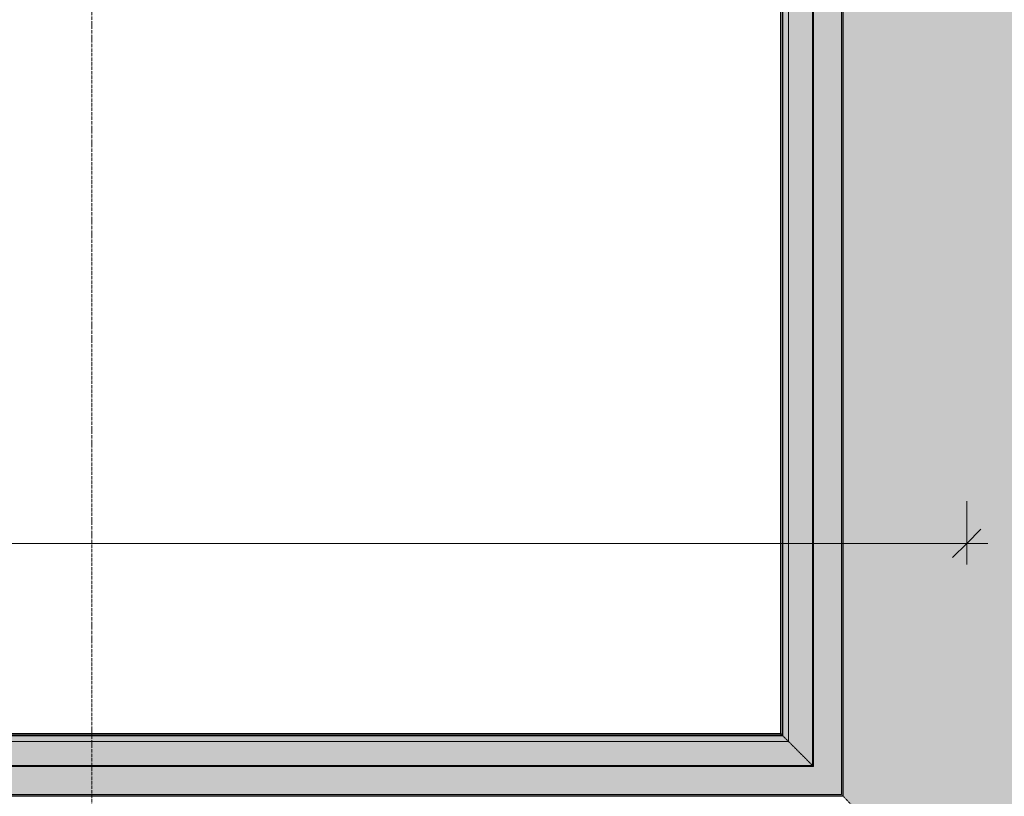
# Model space of a CAD drawing. Header units: millimetres. Extents: x -33648 to 9648, y -23114 to 4340.
# Tile 3 of 11: x -22061 to -18576, y -11590 to -8842. Entities that reach past the tile are written whole.
import ezdxf

# ---------------------------------------------------------------- set-up
doc = ezdxf.new("R2010")
doc.units = ezdxf.units.MM
doc.linetypes.add('_Tracejado médio', pattern=[4, 3, -1])
doc.linetypes.add('_Traço - ponto', pattern=[16, 12, -2, 0, -2])
for name, color, linetype, lineweight in [('A-ANNO-DIMS', 211, 'Continuous', 9), ('A-ANNO-DIMS-50', 211, 'Continuous', 9), ('A-DETL-MBND', 5, 'Continuous', 25), ('A-GENM', 13, 'Continuous', 18), ('A-ROOF', 132, 'Continuous', 25), ('A-ROOF-OTLN', 132, 'Continuous', 25), ('A-ROOF-PATT', 132, 'Continuous', 25), ('S-GRID', 1, 'Continuous', 9)]:
    doc.layers.add(name, color=color, linetype=linetype, lineweight=lineweight)
doc.styles.add('Arial_3', font='arial.ttf', dxfattribs={"height": 100})
doc.dimstyles.new('Diagonal_-_2_0mm_Arial', dxfattribs={"dimscale": 304.8, "dimtxt": 102.02594, "dimasz": 0.328084, "dimexe": 0.246063, "dimexo": 0.0625, "dimgap": 0.024606, "dimtad": 1, "dimlfac": 0.001, "dimrnd": 0.01, "dimzin": 0, "dimdsep": 46, "dimtxsty": 'Arial_3', "dimblk1": 'OBLIQUE', "dimblk2": 'OBLIQUE', "dimsah": 1, "dimcen": 0.09, "dimdle": 0.246063, "dimadec": 0, "dimazin": 0, "dimtfac": 1, "dimtdec": 4, "dimtix": 1, "dimtmove": 0, "dimatfit": 3, "dimfxl": 0.492126, "dimfxlon": 1, "dimtvp": 1, "dimtolj": 1, "dimtzin": 0, "dimarcsym": 2})

# ---------------------------------------------------------------- blocks, each defined once
blk = doc.blocks.new('Embasamento - Embasamento-4325691-PLANTA COBERTURA - MANTER _ DEMOLIR')
at = {"layer": 'A-DETL-MBND', "lineweight": 18}
for p, q in [((-19146.1, -11453.5), (-19147.5, -11453.5)), ((-19231.1, -11588.1), (-19231.1, -11589.5)), ((-19181.1, -11588.1), (-19181.1, -11589.5))]:
    blk.add_line(p, q, dxfattribs=at)
blk = doc.blocks.new('DIMBLOCK10-PLANTA COBERTURA - MANTER _ DEMOLIR')
at = {"layer": 'A-ANNO-DIMS-50'}
for p, q in [((-18709.2, -10544.9), (-18709.2, -10769.9)), ((-18709.2, -10694.9), (-18709.2, -10544.9)), ((-30500.8, -10844.9), (-30500.8, -10619.9)), ((-30575.8, -10694.9), (-18634.2, -10694.9)), ((-30500.8, -10694.9), (-30500.8, -10844.9))]:
    blk.add_line(p, q, dxfattribs=at)
at = {"layer": 'A-ANNO-DIMS-50', "lineweight": 18}
for p, q in [((-30500.8, -10694.9), (-30450.8, -10644.9)), ((-18709.2, -10694.9), (-18659.2, -10644.9)), ((-30500.8, -10694.9), (-30550.8, -10744.9)), ((-18709.2, -10694.9), (-18759.2, -10744.9))]:
    blk.add_line(p, q, dxfattribs=at)
at = {"layer": 'A-ANNO-DIMS-50', "color": 0, "insert": (-24779.4, -10552.9), "char_height": 100, "width": 418.697, "attachment_point": 1, "line_spacing_factor": 0.941778, "style": 'Arial_3'}
blk.add_mtext('11,79', dxfattribs=at)
blk = doc.blocks.new('_Oblique')
at = {"color": 0, "linetype": 'ByBlock', "lineweight": -2}
blk.add_line((-0.5, -0.5), (0.5, 0.5), dxfattribs=at)

msp = doc.modelspace()

# ---------------------------------------------------------------- hatches: boundary and pattern name
at = {"layer": 'A-ROOF-OTLN'}
for points in [[(-19147.548, -11588.084), (-19147.548, -6094.925), (-19152.548, -6099.925), (-19152.548, -11583.084)], [(-19152.548, -11583.084), (-19152.548, -6099.925), (-19251.851, -6199.228), (-19251.851, -11483.781), (-19177.156, -11558.476)], [(-19255.343, -11480.289), (-19255.343, -6202.72), (-19339.994, -6287.371), (-19339.994, -11395.638), (-19274.522, -11461.111)], [(-19251.851, -11483.781), (-19251.851, -6199.228), (-19255.343, -6202.72), (-19255.343, -11480.289)], [(-19339.994, -11395.638), (-19339.994, -6287.371), (-19360.008, -6307.385), (-19360.008, -11375.624)], [(-19363.147, -11372.485), (-19363.147, -6310.524), (-19368.128, -6315.505), (-19368.128, -11367.504)], [(-19360.008, -11375.624), (-19360.008, -6307.385), (-19363.147, -6310.524), (-19363.147, -11372.485)], [(-30717.812, -11372.485), (-19363.147, -11372.485), (-19368.128, -11367.504), (-30722.793, -11367.504)], [(-25930.246, -11375.624), (-19360.008, -11375.624), (-19363.147, -11372.485), (-30717.812, -11372.485), (-30714.673, -11375.624), (-27216.548, -11375.624)], [(-24643.943, -11395.638), (-19339.994, -11395.638), (-19360.008, -11375.624), (-30714.673, -11375.624), (-30694.659, -11395.638), (-25930.246, -11395.638)], [(-24643.943, -11480.289), (-19255.343, -11480.289), (-19339.994, -11395.638), (-30694.659, -11395.638), (-30610.008, -11480.289), (-25930.246, -11480.289)], [(-19498.732, -11483.781), (-19251.851, -11483.781), (-19255.343, -11480.289), (-30610.008, -11480.289), (-30606.516, -11483.781), (-20785.034, -11483.781)], [(-24643.943, -11583.084), (-19152.548, -11583.084), (-19251.851, -11483.781), (-30606.516, -11483.781), (-30507.213, -11583.084), (-25930.246, -11583.084)], [(-29789.154, -11588.084), (-19147.548, -11588.084), (-19152.548, -11583.084), (-30507.213, -11583.084), (-30502.213, -11588.084), (-30432.305, -11588.084)]]:
    msp.add_hatch(color=41, dxfattribs=at).paths.add_polyline_path(points, flags=0)
at = {"layer": 'A-ROOF-PATT'}
msp.add_hatch(color=41, dxfattribs=at).paths.add_polyline_path([(-15961.139, -14966.045), (-15961.139, -3395.314), (-19146.115, -6093.492), (-19146.115, -11589.517), (-16110.538, -14807.66)], flags=0)

# ---------------------------------------------------------------- linework, layer by layer
at = {"layer": 'A-ROOF', "color": 30, "linetype": '_Tracejado médio', "lineweight": 18}
for p, q in [((-19146.115, -6093.492), (-19146.115, -11589.517)), ((-19146.115, -11589.517), (-30500.78, -11589.517)), ((-15961.139, -14966.045), (-19146.115, -11589.517))]:
    msp.add_line(p, q, dxfattribs=at)
at = {"layer": 'A-ROOF-OTLN', "color": 30, "linetype": '_Tracejado médio', "lineweight": 18}
for p, q in [((-19147.548, -11588.084), (-19147.548, -6094.925)), ((-19152.548, -11583.084), (-19152.548, -6099.925)), ((-19255.343, -11480.289), (-19255.343, -6202.72)), ((-19251.851, -11483.781), (-19251.851, -6199.228)), ((-19339.994, -11395.638), (-19339.994, -6287.371)), ((-19368.128, -11367.504), (-19368.128, -6315.505)), ((-19363.147, -11372.485), (-19363.147, -6310.524)), ((-19360.008, -11375.624), (-19360.008, -6307.385)), ((-30722.793, -11367.504), (-19368.128, -11367.504)), ((-30717.812, -11372.485), (-19363.147, -11372.485)), ((-30714.673, -11375.624), (-19360.008, -11375.624)), ((-19368.128, -11367.504), (-19339.994, -11395.638)), ((-30694.659, -11395.638), (-19339.994, -11395.638)), ((-30610.008, -11480.289), (-19255.343, -11480.289)), ((-30606.516, -11483.781), (-19251.851, -11483.781)), ((-19255.343, -11480.289), (-19251.851, -11483.781)), ((-30507.213, -11583.084), (-19152.548, -11583.084)), ((-30502.213, -11588.084), (-19147.548, -11588.084))]:
    msp.add_line(p, q, dxfattribs=at)
msp.add_open_spline([(-19338.681, -11396.951), (-19337.481, -11398.146), (-19334.544, -11401.084), (-19328.523, -11407.119), (-19323.023, -11412.606), (-19316.616, -11419.023), (-19309.995, -11425.642), (-19303.457, -11432.157), (-19298.26, -11437.395), (-19293.951, -11441.694), (-19289.549, -11446.053), (-19283.89, -11451.745), (-19276.904, -11458.762), (-19267.403, -11468.15), (-19260.154, -11475.388), (-19255.343, -11480.289)], degree=3, knots=[0.142857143, 0.142857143, 0.142857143, 0.142857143, 0.285714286, 0.357142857, 0.428571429, 0.5, 0.571428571, 0.625, 0.678571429, 0.705357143, 0.732142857, 0.785714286, 0.839285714, 0.892857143, 1, 1, 1, 1], dxfattribs=at)
at = {"layer": 'S-GRID', "linetype": '_Traço - ponto'}
msp.add_line((-21806.115, 3840.211), (-21806.115, -21925.591), dxfattribs=at)

# ---------------------------------------------------------------- block references
at = {"layer": 'A-GENM'}
msp.add_blockref('Embasamento - Embasamento-4325691-PLANTA COBERTURA - MANTER _ DEMOLIR', (0, 0), dxfattribs=at)

# ---------------------------------------------------------------- dimensions: what is measured, and where the dimension line sits
at = {"layer": 'A-ANNO-DIMS'}
dim = msp.add_linear_dim(base=(-18709.166, -10694.923), p1=(-30500.78, -10844.923), p2=(-18709.166, -10544.923), dimstyle='Diagonal_-_2_0mm_Arial', override={"dimpost": '<>', "dimfxl": 11795.429418}, dxfattribs=at)
dim.commit()
dim.dimension.update_dxf_attribs({"geometry": 'DIMBLOCK10-PLANTA COBERTURA - MANTER _ DEMOLIR', "text_midpoint": (-24604.973, -10636.366)})

doc.saveas('drawing.dxf')
